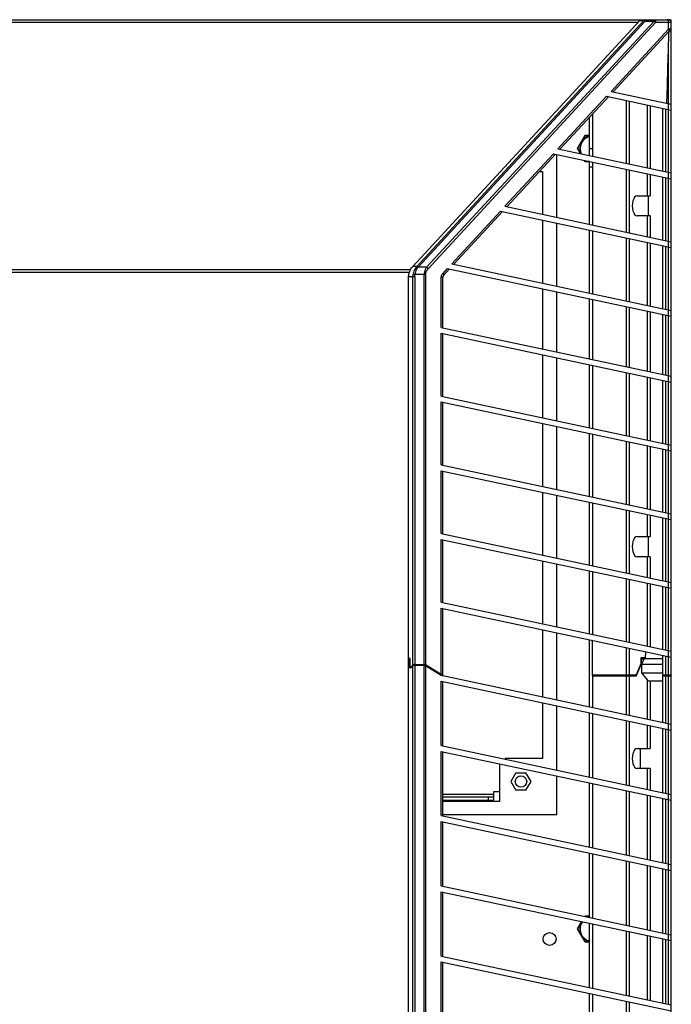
# Model space of a CAD drawing. Header units: inches. Extents: x 0 to 257, y 0 to 106.
# Tile 12 of 28: x 44 to 53, y 69 to 82. Entities that reach past the tile are written whole.
import ezdxf

# ---------------------------------------------------------------- set-up
doc = ezdxf.new("R2010")
doc.units = ezdxf.units.IN
doc.header["$LTSCALE"] = 7.5625
doc.header["$MEASUREMENT"] = 0
doc.layers.get('0').update_dxf_attribs({"linetype": 'CONTINUOUS'})

msp = doc.modelspace()

# ---------------------------------------------------------------- linework, layer by layer
at = {"color": 7, "linetype": 'Continuous'}
for p, q in [((35.407, 82.225), (53.32, 82.225)), ((52.862, 82.186), (35.865, 82.186)), ((52.888, 82.214), (49.766, 78.834)), ((49.821, 78.834), (52.944, 82.214)), ((49.84, 78.825), (52.963, 82.205)), ((53.083, 82.205), (49.957, 78.821)), ((49.978, 78.802), (53.104, 82.186)), ((52.889, 82.214), (52.944, 82.214)), ((52.963, 82.225), (52.963, 82.205)), ((52.963, 82.205), (53.083, 82.205)), ((53.083, 82.205), (53.083, 82.225)), ((53.32, 82.186), (53.104, 82.186)), ((53.283, 82.096), (53.283, 82.186)), ((53.32, 64.477), (53.32, 82.225)), ((53.281, 82.094), (52.492, 81.239)), ((52.519, 81.233), (53.29, 82.067)), ((53.274, 81.568), (53.281, 81.815)), ((53.281, 81.072), (53.281, 81.815)), ((53.267, 81.322), (53.274, 81.568)), ((52.492, 81.239), (53.32, 81.063)), ((53.26, 81.076), (53.267, 81.322)), ((52.43, 81.172), (51.762, 80.449)), ((51.79, 80.444), (52.457, 81.166)), ((52.43, 81.172), (53.32, 80.983)), ((52.705, 80.249), (52.705, 81.113)), ((52.74, 81.106), (52.74, 80.242)), ((52.995, 80.187), (52.995, 81.052)), ((53.031, 81.044), (53.031, 80.18)), ((53.202, 80.143), (53.202, 81.008)), ((53.242, 80.999), (53.242, 80.135)), ((53.281, 80.127), (53.281, 80.991)), ((53.283, 80.991), (53.283, 81.071)), ((52.198, 80.357), (52.198, 80.886)), ((52.238, 80.929), (52.238, 80.348)), ((52.134, 80.633), (52.031, 80.453)), ((52.033, 80.453), (52.135, 80.631)), ((52.134, 80.633), (52.198, 80.633)), ((52.198, 80.631), (52.135, 80.631)), ((51.762, 80.449), (53.32, 80.118)), ((52.031, 80.453), (52.071, 80.384)), ((52.074, 80.383), (52.033, 80.453)), ((52.198, 80.453), (52.238, 80.453)), ((51.7, 80.382), (51.033, 79.66)), ((51.06, 79.654), (51.728, 80.376)), ((51.7, 80.382), (53.32, 80.038)), ((51.746, 79.508), (51.746, 80.372)), ((52.124, 80.292), (52.134, 80.274)), ((52.135, 80.276), (52.127, 80.291)), ((52.198, 80.274), (52.134, 80.274)), ((52.135, 80.276), (52.198, 80.276)), ((52.198, 79.412), (52.198, 80.276)), ((52.238, 80.268), (52.238, 79.404)), ((51.508, 80.139), (51.549, 80.139)), ((51.549, 80.139), (51.549, 79.55)), ((52.198, 80.203), (52.238, 80.203)), ((52.705, 79.304), (52.705, 80.169)), ((52.74, 80.161), (52.74, 79.297)), ((52.995, 79.804), (52.995, 80.107)), ((53.031, 80.099), (53.031, 79.804)), ((53.202, 79.198), (53.202, 80.063)), ((53.242, 80.054), (53.242, 79.19)), ((53.281, 79.182), (53.281, 80.046)), ((53.283, 80.046), (53.283, 80.126)), ((52.849, 79.804), (53.031, 79.804)), ((53.005, 79.528), (53.005, 79.804)), ((50.971, 79.592), (50.303, 78.87)), ((50.971, 79.592), (53.32, 79.093)), ((51.033, 79.66), (53.32, 79.173)), ((50.331, 78.864), (50.998, 79.587)), ((51.549, 79.469), (51.549, 78.605)), ((53.031, 79.528), (52.849, 79.528)), ((52.995, 79.243), (52.995, 79.528)), ((53.031, 79.528), (53.031, 79.235)), ((51.746, 78.563), (51.746, 79.428)), ((52.198, 78.467), (52.198, 79.331)), ((52.238, 79.323), (52.238, 78.459)), ((52.705, 78.359), (52.705, 79.224)), ((52.74, 79.216), (52.74, 78.352)), ((52.995, 78.298), (52.995, 79.162)), ((53.031, 79.154), (53.031, 78.29)), ((53.202, 78.254), (53.202, 79.118)), ((53.242, 79.11), (53.242, 78.245)), ((53.281, 78.237), (53.281, 79.101)), ((53.283, 79.101), (53.283, 79.181)), ((38.99, 78.791), (49.738, 78.791)), ((49.821, 78.834), (49.766, 78.834)), ((49.957, 78.821), (49.837, 78.821)), ((50.241, 78.803), (50.179, 78.735)), ((50.187, 78.709), (50.268, 78.797)), ((50.241, 78.803), (53.32, 78.148)), ((50.303, 78.87), (53.32, 78.228)), ((49.721, 78.752), (39.006, 78.752)), ((49.71, 64.705), (49.71, 78.691)), ((49.793, 78.691), (49.71, 78.691)), ((49.766, 73.351), (49.766, 78.691)), ((49.771, 78.731), (49.798, 78.723)), ((49.793, 78.691), (49.793, 73.362)), ((49.944, 78.723), (49.798, 78.723)), ((49.923, 73.362), (49.923, 78.723)), ((49.944, 78.723), (49.944, 73.356)), ((50.158, 77.995), (50.158, 78.682)), ((50.177, 78.682), (50.158, 78.682)), ((50.177, 78.682), (50.177, 77.991)), ((51.549, 78.525), (51.549, 77.7)), ((51.746, 77.658), (51.746, 78.483)), ((52.198, 77.561), (52.198, 78.386)), ((52.238, 78.378), (52.238, 77.553)), ((52.705, 77.454), (52.705, 78.279)), ((52.74, 78.271), (52.74, 77.446)), ((52.995, 77.392), (52.995, 78.217)), ((53.031, 78.21), (53.031, 77.385)), ((53.202, 77.348), (53.202, 78.173)), ((53.242, 78.165), (53.242, 77.34)), ((53.281, 77.331), (53.281, 78.156)), ((53.283, 78.156), (53.283, 78.236)), ((50.158, 77.995), (53.32, 77.323)), ((50.158, 77.05), (50.158, 77.915)), ((50.158, 77.915), (53.32, 77.242)), ((50.177, 77.911), (50.177, 77.046)), ((51.549, 77.619), (51.549, 76.755)), ((51.746, 76.713), (51.746, 77.577)), ((52.198, 76.617), (52.198, 77.481)), ((52.238, 77.473), (52.238, 76.608)), ((52.705, 76.509), (52.705, 77.373)), ((52.74, 77.366), (52.74, 76.501)), ((52.995, 76.447), (52.995, 77.312)), ((53.031, 77.304), (53.031, 76.44)), ((53.283, 77.25), (53.283, 77.331)), ((53.202, 76.403), (53.202, 77.268)), ((53.242, 77.259), (53.242, 76.395)), ((53.281, 76.386), (53.281, 77.251)), ((50.158, 77.05), (53.32, 76.378)), ((50.158, 76.105), (50.158, 76.97)), ((50.158, 76.97), (53.32, 76.298)), ((50.177, 76.966), (50.177, 76.101)), ((51.549, 76.674), (51.549, 75.81)), ((51.746, 75.768), (51.746, 76.632)), ((52.198, 75.672), (52.198, 76.536)), ((52.238, 76.528), (52.238, 75.663)), ((52.705, 75.564), (52.705, 76.428)), ((52.74, 76.421), (52.74, 75.556)), ((52.995, 75.502), (52.995, 76.367)), ((53.031, 76.359), (53.031, 75.495)), ((53.283, 76.305), (53.283, 76.386)), ((53.202, 75.458), (53.202, 76.323)), ((53.242, 76.314), (53.242, 75.45)), ((53.281, 75.442), (53.281, 76.306)), ((50.158, 76.105), (53.32, 75.433)), ((50.158, 75.16), (50.158, 76.025)), ((50.158, 76.025), (53.32, 75.353)), ((50.177, 76.021), (50.177, 75.157)), ((51.549, 75.729), (51.549, 74.865)), ((51.746, 74.823), (51.746, 75.687)), ((52.198, 74.727), (52.198, 75.591)), ((52.238, 75.583), (52.238, 74.718)), ((52.705, 74.619), (52.705, 75.484)), ((52.74, 75.476), (52.74, 74.612)), ((52.995, 75.119), (52.995, 75.422)), ((53.031, 75.414), (53.031, 75.119)), ((53.283, 75.361), (53.283, 75.441)), ((53.202, 74.513), (53.202, 75.378)), ((53.242, 75.369), (53.242, 74.505)), ((53.281, 74.497), (53.281, 75.361)), ((50.158, 75.16), (53.32, 74.488)), ((50.158, 74.216), (50.158, 75.08)), ((50.158, 75.08), (53.32, 74.408)), ((50.177, 75.076), (50.177, 74.212)), ((52.849, 75.119), (53.031, 75.119)), ((53.005, 74.843), (53.005, 75.119)), ((51.549, 74.784), (51.549, 73.92)), ((51.746, 73.878), (51.746, 74.743)), ((53.031, 74.843), (52.849, 74.843)), ((52.995, 74.558), (52.995, 74.843)), ((53.031, 74.843), (53.031, 74.55)), ((52.198, 73.782), (52.198, 74.646)), ((52.238, 74.638), (52.238, 73.774)), ((52.705, 73.674), (52.705, 74.539)), ((52.74, 74.531), (52.74, 73.667)), ((52.995, 73.613), (52.995, 74.477)), ((53.031, 74.469), (53.031, 73.605)), ((53.283, 74.416), (53.283, 74.496)), ((53.202, 73.569), (53.202, 74.433)), ((53.242, 74.425), (53.242, 73.56)), ((53.281, 73.552), (53.281, 74.416)), ((50.158, 74.216), (53.32, 73.543)), ((50.158, 73.222), (50.158, 74.135)), ((50.158, 74.135), (53.32, 73.463)), ((50.177, 74.131), (50.177, 73.211)), ((51.549, 73.84), (51.549, 72.916)), ((51.746, 72.874), (51.746, 73.798)), ((52.198, 72.778), (52.198, 73.701)), ((52.238, 73.211), (52.238, 73.693)), ((52.705, 73.211), (52.705, 73.594)), ((52.74, 73.586), (52.74, 73.217)), ((52.965, 73.452), (52.972, 73.537)), ((53.283, 73.471), (53.283, 73.551)), ((49.73, 73.445), (49.71, 73.445)), ((49.728, 73.314), (49.728, 73.445)), ((49.73, 73.331), (49.73, 73.445)), ((52.9, 73.369), (52.837, 73.217)), ((52.9, 73.452), (52.9, 73.369)), ((52.965, 73.452), (52.9, 73.452)), ((52.9, 73.445), (53.199, 73.445)), ((52.9, 73.443), (52.901, 73.442)), ((52.901, 73.442), (52.901, 73.361)), ((52.907, 73.438), (52.901, 73.442)), ((52.907, 73.438), (52.907, 73.361)), ((52.907, 73.438), (52.947, 73.438)), ((52.914, 73.366), (52.947, 73.438)), ((52.914, 73.248), (52.914, 73.366)), ((52.914, 73.366), (53.202, 73.366)), ((52.943, 73.445), (52.947, 73.438)), ((52.965, 73.452), (52.957, 73.445)), ((53.202, 73.44), (53.199, 73.445)), ((53.202, 73.209), (53.202, 73.488)), ((53.242, 73.48), (53.242, 73.211)), ((53.281, 73.211), (53.281, 73.471)), ((49.741, 73.326), (49.728, 73.314)), ((49.736, 73.31), (49.728, 73.314)), ((49.73, 73.331), (49.741, 73.326)), ((49.736, 73.31), (49.767, 73.342)), ((49.741, 73.326), (49.766, 73.351)), ((49.75, 73.326), (49.741, 73.326)), ((49.766, 73.34), (49.77, 73.343)), ((49.766, 64.61), (49.766, 73.34)), ((49.77, 73.343), (49.774, 73.346)), ((49.788, 73.353), (49.786, 73.353)), ((49.789, 73.35), (49.793, 73.351)), ((49.793, 73.362), (49.923, 73.362)), ((49.793, 73.353), (49.793, 64.622)), ((49.793, 73.353), (49.923, 73.353)), ((49.793, 73.351), (49.923, 73.351)), ((49.923, 64.622), (49.923, 73.353)), ((49.927, 73.353), (49.923, 73.353)), ((49.941, 73.347), (49.944, 73.345)), ((49.942, 73.348), (49.944, 73.345)), ((50.159, 73.213), (49.942, 73.348)), ((50.158, 73.222), (49.944, 73.356)), ((49.944, 73.345), (49.944, 64.616)), ((49.944, 73.345), (50.158, 73.212)), ((52.839, 73.202), (52.907, 73.361)), ((52.901, 73.361), (52.898, 73.363)), ((52.901, 73.361), (52.907, 73.361)), ((52.914, 73.248), (53.202, 73.248)), ((52.995, 73.148), (52.914, 73.248)), ((50.158, 73.212), (53.32, 72.54)), ((50.158, 72.247), (50.158, 73.131)), ((50.158, 73.131), (53.32, 72.459)), ((50.165, 73.211), (50.177, 73.211)), ((50.177, 73.209), (50.177, 73.209)), ((50.177, 73.127), (50.177, 72.243)), ((52.238, 73.217), (52.837, 73.217)), ((52.238, 73.211), (52.832, 73.211)), ((52.238, 73.209), (52.238, 72.77)), ((52.832, 73.209), (52.238, 73.209)), ((52.839, 73.202), (52.238, 73.202)), ((52.705, 72.67), (52.705, 73.209)), ((52.708, 73.209), (52.708, 73.211)), ((52.74, 73.217), (52.735, 73.211)), ((52.735, 73.209), (52.74, 73.202)), ((52.74, 73.202), (52.74, 72.663)), ((52.782, 73.209), (52.78, 73.211)), ((52.792, 73.211), (52.792, 73.209)), ((52.801, 73.211), (52.8, 73.209)), ((52.837, 73.217), (52.832, 73.211)), ((52.833, 73.213), (52.832, 73.209)), ((52.839, 73.202), (52.832, 73.209)), ((52.995, 72.609), (52.995, 73.148)), ((53.031, 73.135), (53.031, 72.601)), ((53.031, 73.135), (53.202, 73.135)), ((53.202, 73.217), (53.32, 73.217)), ((53.209, 73.211), (53.202, 73.217)), ((53.202, 73.202), (53.209, 73.209)), ((53.202, 73.209), (53.314, 73.209)), ((53.202, 72.565), (53.202, 73.202)), ((53.32, 73.202), (53.202, 73.202)), ((53.209, 73.211), (53.314, 73.211)), ((53.24, 73.209), (53.24, 73.211)), ((53.242, 73.209), (53.242, 72.556)), ((53.281, 72.548), (53.281, 73.209)), ((53.32, 73.217), (53.314, 73.211)), ((53.314, 73.209), (53.32, 73.202)), ((51.549, 72.836), (51.549, 72.068)), ((51.746, 71.91), (51.746, 72.794)), ((52.198, 71.813), (52.198, 72.698)), ((52.238, 72.689), (52.238, 71.805)), ((52.705, 71.706), (52.705, 72.59)), ((52.74, 72.582), (52.74, 71.698)), ((52.995, 72.205), (52.995, 72.528)), ((53.031, 72.521), (53.031, 72.205)), ((53.202, 71.6), (53.202, 72.484)), ((53.242, 72.476), (53.242, 71.592)), ((53.281, 71.583), (53.281, 72.467)), ((53.283, 72.467), (53.283, 72.547)), ((50.158, 72.247), (53.32, 71.575)), ((50.158, 71.283), (50.158, 72.167)), ((50.158, 72.167), (53.32, 71.494)), ((50.177, 72.163), (50.177, 71.279)), ((52.849, 72.205), (53.031, 72.205)), ((52.897, 71.929), (52.897, 72.205)), ((51.031, 72.062), (51.037, 72.068)), ((51.549, 72.068), (51.037, 72.068)), ((50.958, 71.989), (50.965, 71.995)), ((50.958, 71.989), (50.958, 71.477)), ((53.031, 71.929), (52.849, 71.929)), ((52.995, 71.644), (52.995, 71.929)), ((53.031, 71.929), (53.031, 71.637)), ((51.184, 71.871), (51.115, 71.751)), ((51.115, 71.751), (51.184, 71.631)), ((51.184, 71.871), (51.323, 71.871)), ((51.392, 71.751), (51.323, 71.871)), ((51.323, 71.631), (51.392, 71.751)), ((51.746, 71.3), (51.746, 71.829)), ((50.879, 71.497), (50.879, 71.615)), ((50.879, 71.615), (50.958, 71.615)), ((51.323, 71.631), (51.184, 71.631)), ((52.198, 70.849), (52.198, 71.733)), ((52.238, 71.725), (52.238, 70.841)), ((52.705, 70.741), (52.705, 71.625)), ((52.74, 71.618), (52.74, 70.734)), ((50.177, 71.576), (50.879, 71.576)), ((50.879, 71.536), (50.177, 71.536)), ((50.177, 71.497), (50.879, 71.497)), ((50.958, 71.477), (50.177, 71.477)), ((50.801, 71.536), (50.801, 71.497)), ((52.995, 70.68), (52.995, 71.564)), ((53.031, 71.556), (53.031, 70.672)), ((53.202, 70.635), (53.202, 71.52)), ((53.242, 71.511), (53.242, 70.627)), ((53.281, 70.619), (53.281, 71.503)), ((53.283, 71.502), (53.283, 71.583)), ((50.158, 71.283), (53.32, 70.61)), ((50.158, 70.318), (50.158, 71.202)), ((50.158, 71.202), (53.32, 70.53)), ((50.177, 71.3), (51.746, 71.3)), ((50.177, 71.198), (50.177, 70.314)), ((52.198, 69.884), (52.198, 70.768)), ((52.238, 70.76), (52.238, 69.876)), ((52.705, 69.777), (52.705, 70.661)), ((52.74, 70.653), (52.74, 69.769)), ((52.995, 69.715), (52.995, 70.599)), ((53.031, 70.592), (53.031, 69.707)), ((53.202, 69.671), (53.202, 70.555)), ((53.242, 70.547), (53.242, 69.663)), ((53.281, 69.654), (53.281, 70.538)), ((53.283, 70.538), (53.283, 70.618)), ((50.158, 70.318), (53.32, 69.646)), ((50.158, 69.353), (50.158, 70.237)), ((50.158, 70.237), (53.32, 69.565)), ((50.177, 70.234), (50.177, 69.349)), ((52.133, 69.898), (52.135, 69.902)), ((52.134, 69.904), (52.198, 69.904)), ((52.198, 69.902), (52.135, 69.902)), ((52.09, 69.827), (52.031, 69.725)), ((52.031, 69.725), (52.134, 69.546)), ((52.033, 69.725), (52.092, 69.826)), ((52.135, 69.548), (52.033, 69.725)), ((52.198, 68.92), (52.198, 69.804)), ((52.238, 69.795), (52.238, 68.911)), ((52.705, 68.812), (52.705, 69.696)), ((52.74, 69.689), (52.74, 68.805)), ((52.995, 68.75), (52.995, 69.635)), ((53.031, 69.627), (53.031, 68.743)), ((53.202, 68.706), (53.202, 69.59)), ((53.242, 69.582), (53.242, 68.698)), ((53.283, 69.573), (53.283, 69.654)), ((52.198, 69.546), (52.134, 69.546)), ((52.135, 69.548), (52.198, 69.548)), ((53.281, 68.69), (53.281, 69.574)), ((50.158, 69.353), (53.32, 68.681)), ((50.158, 68.389), (50.158, 69.273)), ((50.158, 69.273), (53.32, 68.601)), ((50.177, 69.269), (50.177, 68.385)), ((52.198, 67.955), (52.198, 68.839)), ((52.238, 68.831), (52.238, 67.947)), ((52.705, 67.848), (52.705, 68.732)), ((52.74, 68.724), (52.74, 67.84))]:
    msp.add_line(p, q, dxfattribs=at)
for points in [[(52.888, 82.214), (52.89, 82.216), (52.892, 82.218), (52.894, 82.219), (52.897, 82.221), (52.9, 82.222), (52.903, 82.223), (52.906, 82.224), (52.91, 82.225), (52.914, 82.225), (52.918, 82.225)], [(52.944, 82.214), (52.946, 82.217), (52.949, 82.22), (52.952, 82.222), (52.956, 82.224), (52.959, 82.225), (52.963, 82.225)], [(52.963, 82.205), (52.96, 82.208), (52.956, 82.21), (52.953, 82.211), (52.95, 82.213), (52.947, 82.214), (52.944, 82.214)], [(53.083, 82.225), (53.087, 82.224), (53.091, 82.222), (53.095, 82.218), (53.098, 82.214), (53.101, 82.208), (53.102, 82.201), (53.104, 82.193), (53.104, 82.186)], [(53.104, 82.186), (53.101, 82.189), (53.098, 82.193), (53.094, 82.196), (53.091, 82.2), (53.087, 82.203), (53.083, 82.205)], [(53.283, 82.186), (53.283, 82.193), (53.282, 82.201), (53.28, 82.208), (53.277, 82.214), (53.274, 82.218), (53.271, 82.222), (53.267, 82.224), (53.263, 82.225)], [(53.283, 82.096), (53.283, 82.095), (53.283, 82.095), (53.282, 82.095), (53.282, 82.094), (53.282, 82.094), (53.281, 82.094)], [(53.281, 82.094), (53.285, 82.088), (53.288, 82.083), (53.29, 82.078), (53.291, 82.073), (53.291, 82.07), (53.29, 82.067)], [(53.281, 81.815), (53.288, 82.026), (53.29, 82.067)], [(53.283, 82.096), (53.291, 82.099), (53.298, 82.101), (53.304, 82.103), (53.31, 82.104), (53.314, 82.105), (53.318, 82.105), (53.32, 82.105), (53.32, 82.106)], [(53.283, 82.096), (53.287, 82.09), (53.29, 82.084), (53.292, 82.078), (53.292, 82.074), (53.291, 82.07), (53.29, 82.067)], [(49.713, 78.724), (49.719, 78.743), (49.725, 78.762), (49.732, 78.781), (49.741, 78.798), (49.751, 78.814), (49.762, 78.829)], [(49.762, 78.829), (49.762, 78.83), (49.763, 78.831), (49.764, 78.832), (49.764, 78.832), (49.765, 78.833), (49.766, 78.834)], [(49.817, 78.829), (49.807, 78.815), (49.798, 78.8), (49.79, 78.785), (49.783, 78.768), (49.777, 78.75), (49.771, 78.731)], [(49.798, 78.723), (49.803, 78.741), (49.808, 78.758), (49.814, 78.775), (49.82, 78.791), (49.828, 78.806), (49.837, 78.821)], [(49.821, 78.834), (49.82, 78.833), (49.82, 78.832), (49.819, 78.832), (49.819, 78.831), (49.818, 78.83), (49.817, 78.829)], [(49.817, 78.829), (49.82, 78.829), (49.823, 78.828), (49.827, 78.827), (49.83, 78.825), (49.833, 78.823), (49.837, 78.821)], [(49.821, 78.834), (49.824, 78.833), (49.827, 78.832), (49.83, 78.831), (49.833, 78.829), (49.837, 78.827), (49.84, 78.825)], [(49.837, 78.821), (49.838, 78.822), (49.838, 78.823), (49.839, 78.823), (49.839, 78.824), (49.84, 78.824), (49.84, 78.825)], [(49.957, 78.821), (49.95, 78.811), (49.944, 78.801), (49.939, 78.791), (49.935, 78.781), (49.931, 78.771), (49.928, 78.761), (49.926, 78.751), (49.924, 78.742), (49.924, 78.732), (49.923, 78.723)], [(49.944, 78.723), (49.944, 78.729), (49.945, 78.735), (49.946, 78.741), (49.947, 78.748), (49.949, 78.754), (49.952, 78.761), (49.955, 78.768), (49.958, 78.774), (49.962, 78.781), (49.967, 78.788), (49.972, 78.795), (49.978, 78.802)], [(49.957, 78.821), (49.961, 78.819), (49.965, 78.815), (49.968, 78.812), (49.972, 78.809), (49.975, 78.805), (49.978, 78.802)], [(49.71, 78.691), (49.71, 78.696), (49.71, 78.702), (49.711, 78.707), (49.711, 78.713), (49.712, 78.718), (49.713, 78.724)], [(49.771, 78.731), (49.769, 78.724), (49.768, 78.718), (49.767, 78.711), (49.766, 78.704), (49.766, 78.697), (49.766, 78.691)], [(49.793, 78.691), (49.794, 78.696), (49.794, 78.701), (49.795, 78.707), (49.796, 78.712), (49.797, 78.718), (49.798, 78.723)], [(50.158, 78.682), (50.159, 78.692), (50.161, 78.701), (50.163, 78.71)], [(50.163, 78.71), (50.168, 78.719), (50.173, 78.728), (50.179, 78.735)], [(50.179, 78.735), (50.183, 78.73), (50.186, 78.724), (50.188, 78.72), (50.189, 78.715), (50.189, 78.711), (50.187, 78.709)], [(49.786, 73.353), (49.783, 73.352), (49.78, 73.351), (49.778, 73.35), (49.775, 73.348), (49.773, 73.347), (49.771, 73.345)], [(49.774, 73.346), (49.779, 73.348), (49.784, 73.35), (49.789, 73.35)], [(49.793, 73.353), (49.791, 73.353), (49.788, 73.353)], [(49.923, 73.351), (49.927, 73.35), (49.93, 73.35)], [(49.936, 73.351), (49.933, 73.352), (49.93, 73.353), (49.927, 73.353)], [(49.93, 73.35), (49.934, 73.349), (49.937, 73.348), (49.941, 73.347)], [(49.942, 73.348), (49.939, 73.35), (49.936, 73.351)]]:
    msp.add_lwpolyline(points, dxfattribs=at)
for centre, radius in [((51.254, 71.751), 0.0787), ((51.647, 69.587), 0.0886)]:
    msp.add_circle(centre, radius, dxfattribs=at)
for centre, radius, start, end in [((53.281, 82.186), 0.0394, 0, 90), ((53.281, 82.106), 0.0394, 282.4081, 360), ((52.238, 80.453), 0.177, 102.8483, 203.4681), ((52.238, 80.453), 0.171, 103.2986, 204.9145), ((50.216, 78.682), 0.0394, 137.2695, 180), ((52.238, 69.725), 0.177, 102.8483, 111.5483), ((52.238, 69.725), 0.171, 103.2986, 108.4983), ((52.238, 69.725), 0.177, 145.1338, 257.1517), ((52.238, 69.725), 0.171, 144.2971, 256.6996)]:
    msp.add_arc(centre, radius, start, end, dxfattribs=at)
for centre, major_axis, ratio, start_param, end_param in [((52.849, 79.666), (0, 0.138), 0.466667, 0, 3.141593), ((52.849, 74.981), (0, 0.138), 0.466667, 0, 3.141593), ((49.793, 73.323), (0, 0.0394), 1, 6.502129, 7.068583), ((49.793, 73.323), (0.0394, 0), 1, 7.853982, 8.072925), ((49.923, 73.323), (0.0394, 0), 1, 7.392353, 7.853982), ((49.923, 73.323), (0, 0.0394), 1, -0.558599, -0.461629), ((50.137, 73.189), (0.0394, 0), 1, 0.941003, 1.012197), ((50.137, 73.189), (0, 0.0394), 1, 5.299848, 5.653392), ((53.031, 73.157), (0.0394, 0), 0.57735, -2.704965, -1.570796), ((52.849, 72.067), (0, 0.138), 0.466667, 0, 3.141593)]:
    msp.add_ellipse(centre, major_axis=major_axis, ratio=ratio, start_param=start_param, end_param=end_param, dxfattribs=at)

doc.saveas('drawing.dxf')
